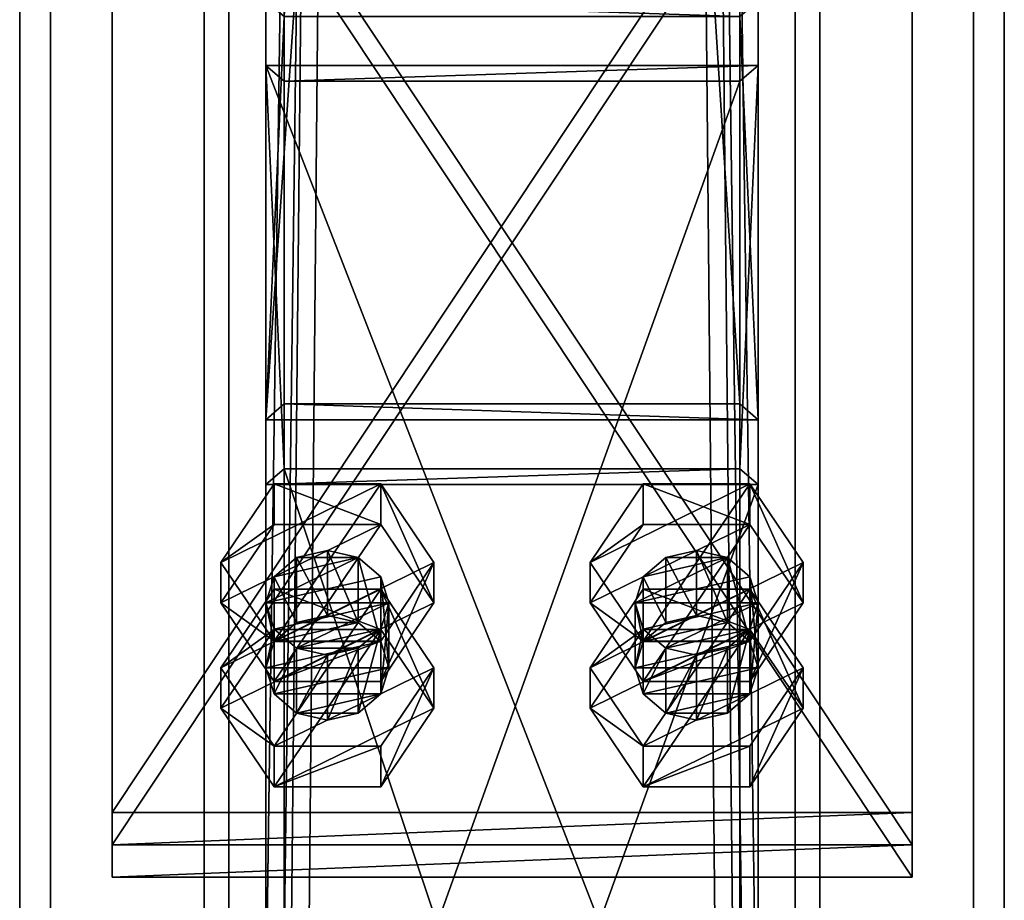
# Model space of a CAD drawing. Header units: millimetres. Extents: x -333 to 67333, y -930 to 39730.
# Tile 202 of 256: x 5420 to 5580, y 10831 to 10974. Entities that reach past the tile are written whole.
import ezdxf

# ---------------------------------------------------------------- set-up
doc = ezdxf.new("R2010")
doc.units = ezdxf.units.MM
for name, color, linetype in [('3', 7, 'Continuous'), ('5', 7, 'Continuous'), ('6', 7, 'Continuous'), ('95', 7, 'Continuous'), ('99', 7, 'Continuous')]:
    doc.layers.add(name, color=color, linetype=linetype)

msp = doc.modelspace()

# ---------------------------------------------------------------- meshes
at = {"layer": '3', "color": 91}
mesh = msp.add_polyface(dxfattribs=at)
corners = [(5537, 10912.08, 4961.88), (5463, 10912.08, 4961.88), (5463, 12075.88, 3080), (5537, 12075.88, 3080), (5463, 10975.01, 5000.81), (5463, 12162.88, 3080), (5537, 10975.01, 5000.81), (5537, 12162.88, 3080), (5540, 10909.52, 4960.31), (5540, 10977.56, 5002.38), (5540, 12166.41, 3080), (5540, 12072.35, 3080), (5460, 10977.56, 5002.38), (5460, 12166.41, 3080), (5460, 10909.52, 4960.31), (5460, 12072.35, 3080)]
mesh.append_faces([[corners[k] for k in face] for face in [(0, 2, 3, 3), (1, 5, 2, 2), (4, 7, 5, 5), (6, 3, 7, 7), (8, 10, 11, 11), (9, 13, 10, 10), (12, 15, 13, 13), (14, 11, 15, 15)]], dxfattribs={"vtx0": -1, "color": 91})
mesh.append_faces([[corners[k] for k in face] for face in [(9, 6, 12, 12), (6, 8, 0, 0), (0, 8, 1, 1), (12, 4, 14, 14), (4, 12, 6, 6), (14, 1, 8, 8), (11, 3, 15, 15), (3, 10, 7, 7), (7, 10, 5, 5), (15, 2, 13, 13), (2, 15, 3, 3), (13, 5, 10, 10)]], dxfattribs={"vtx0": -1, "vtx1": -1, "color": 91})
mesh.append_faces([[corners[k] for k in face] for face in [(6, 9, 8, 8), (14, 4, 1, 1), (3, 11, 10, 10), (13, 2, 5, 5)]], dxfattribs={"vtx0": -1, "vtx2": -1, "vtx3": -1, "color": 91})
mesh.append_faces([[corners[k] for k in face] for face in [(0, 1, 2, 2), (1, 4, 5, 5), (4, 6, 7, 7), (6, 0, 3, 3), (8, 9, 10, 10), (9, 12, 13, 13), (12, 14, 15, 15), (14, 8, 11, 11)]], dxfattribs={"vtx2": -1, "vtx3": -1, "color": 91})
mesh = msp.add_polyface(dxfattribs=at)
corners = [(5537, 10681.55, 5334.64), (5463, 10681.55, 5334.64), (5463, 10901.56, 4978.89), (5537, 10901.56, 4978.89), (5463, 10758.45, 5350.99), (5463, 10964.49, 5017.82), (5537, 10758.45, 5350.99), (5537, 10964.49, 5017.82), (5540, 10678.44, 5333.98), (5540, 10761.57, 5351.65), (5540, 10967.05, 5019.39), (5540, 10899.01, 4977.32), (5460, 10761.57, 5351.65), (5460, 10967.05, 5019.39), (5460, 10678.44, 5333.98), (5460, 10899.01, 4977.32)]
mesh.append_faces([[corners[k] for k in face] for face in [(0, 2, 3, 3), (1, 5, 2, 2), (4, 7, 5, 5), (6, 3, 7, 7), (8, 10, 11, 11), (9, 13, 10, 10), (12, 15, 13, 13), (14, 11, 15, 15)]], dxfattribs={"vtx0": -1, "color": 91})
mesh.append_faces([[corners[k] for k in face] for face in [(9, 6, 12, 12), (6, 8, 0, 0), (0, 8, 1, 1), (12, 4, 14, 14), (4, 12, 6, 6), (14, 1, 8, 8), (11, 3, 15, 15), (3, 10, 7, 7), (7, 10, 5, 5), (15, 2, 13, 13), (2, 15, 3, 3), (13, 5, 10, 10)]], dxfattribs={"vtx0": -1, "vtx1": -1, "color": 91})
mesh.append_faces([[corners[k] for k in face] for face in [(6, 9, 8, 8), (14, 4, 1, 1), (3, 11, 10, 10), (13, 2, 5, 5)]], dxfattribs={"vtx0": -1, "vtx2": -1, "vtx3": -1, "color": 91})
mesh.append_faces([[corners[k] for k in face] for face in [(0, 1, 2, 2), (1, 4, 5, 5), (4, 6, 7, 7), (6, 0, 3, 3), (8, 9, 10, 10), (9, 12, 13, 13), (12, 14, 15, 15), (14, 8, 11, 11)]], dxfattribs={"vtx2": -1, "vtx3": -1, "color": 91})
at = {"layer": '5', "color": 131}
mesh = msp.add_polyface(dxfattribs=at)
corners = [(5546, 9415, 2984), (5454, 9415, 2984), (5454, 19384.97, 2984), (5546, 19384.97, 2984), (5454, 9415, 3076), (5454, 19384.97, 3076), (5546, 9415, 3076), (5546, 19384.97, 3076), (5550, 9415, 2980), (5550, 9415, 3080), (5550, 19384.97, 3080), (5550, 19384.97, 2980), (5450, 9415, 3080), (5450, 19384.97, 3080), (5450, 9415, 2980), (5450, 19384.97, 2980)]
mesh.append_faces([[corners[k] for k in face] for face in [(0, 2, 3, 3), (1, 5, 2, 2), (4, 7, 5, 5), (6, 3, 7, 7), (8, 10, 11, 11), (9, 13, 10, 10), (12, 15, 13, 13), (14, 11, 15, 15)]], dxfattribs={"vtx0": -1, "color": 131})
mesh.append_faces([[corners[k] for k in face] for face in [(9, 6, 12, 12), (6, 8, 0, 0), (0, 8, 1, 1), (12, 4, 14, 14), (4, 12, 6, 6), (14, 1, 8, 8), (11, 3, 15, 15), (3, 10, 7, 7), (7, 10, 5, 5), (15, 2, 13, 13), (2, 15, 3, 3), (13, 5, 10, 10)]], dxfattribs={"vtx0": -1, "vtx1": -1, "color": 131})
mesh.append_faces([[corners[k] for k in face] for face in [(6, 9, 8, 8), (14, 4, 1, 1), (3, 11, 10, 10), (13, 2, 5, 5)]], dxfattribs={"vtx0": -1, "vtx2": -1, "vtx3": -1, "color": 131})
mesh.append_faces([[corners[k] for k in face] for face in [(0, 1, 2, 2), (1, 4, 5, 5), (4, 6, 7, 7), (6, 0, 3, 3), (8, 9, 10, 10), (9, 12, 13, 13), (12, 14, 15, 15), (14, 8, 11, 11)]], dxfattribs={"vtx2": -1, "vtx3": -1, "color": 131})
at = {"layer": '6', "color": 2}
mesh = msp.add_polyface(dxfattribs=at)
corners = [(5580, 19380.14, 7183.53), (5420, 19380.14, 7183.53), (5420, 7954.94, 4755.1), (5580, 7954.94, 4755.1), (5580, 19380.14, 7347.1), (5580, 7921.68, 4911.61), (5420, 19380.14, 7347.1), (5420, 7921.68, 4911.61), (5425, 7953.9, 4759.99), (5575, 7953.9, 4759.99), (5575, 7922.72, 4906.72), (5425, 7922.72, 4906.72), (5575, 19380.14, 7188.64), (5575, 19380.14, 7341.99), (5425, 19380.14, 7188.64), (5425, 19380.14, 7341.99)]
mesh.append_faces([[corners[k] for k in face] for face in [(0, 2, 3, 3), (4, 3, 5, 5), (6, 5, 7, 7), (1, 7, 2, 2), (12, 10, 9, 9), (14, 9, 8, 8), (15, 8, 11, 11), (13, 11, 10, 10)]], dxfattribs={"vtx0": -1, "color": 2})
mesh.append_faces([[corners[k] for k in face] for face in [(2, 8, 3, 3), (8, 7, 11, 11), (11, 7, 10, 10), (3, 9, 5, 5), (9, 3, 8, 8), (5, 10, 7, 7), (0, 12, 1, 1), (12, 4, 13, 13), (13, 4, 15, 15), (1, 14, 6, 6), (14, 1, 12, 12), (6, 15, 4, 4)]], dxfattribs={"vtx0": -1, "vtx1": -1, "color": 2})
mesh.append_faces([[corners[k] for k in face] for face in [(8, 2, 7, 7), (5, 9, 10, 10), (12, 0, 4, 4), (6, 14, 15, 15)]], dxfattribs={"vtx0": -1, "vtx2": -1, "vtx3": -1, "color": 2})
mesh.append_faces([[corners[k] for k in face] for face in [(0, 1, 2, 2), (4, 0, 3, 3), (6, 4, 5, 5), (1, 6, 7, 7), (12, 13, 10, 10), (14, 12, 9, 9), (15, 14, 8, 8), (13, 15, 11, 11)]], dxfattribs={"vtx2": -1, "vtx3": -1, "color": 2})
at = {"layer": '95', "color": 7}
mesh = msp.add_polyface(dxfattribs=at)
corners = [(5460, 10869.24, 4958.91), (5461.34, 10875.5, 4939.27), (5460, 10879.76, 4941.9), (5480, 10869.24, 4958.91), (5478.66, 10873.49, 4961.54), (5478.66, 10884.01, 4944.53), (5480, 10879.76, 4941.9), (5475, 10876.6, 4963.46), (5475, 10887.12, 4946.45), (5470, 10877.74, 4964.17), (5470, 10888.26, 4947.16), (5465, 10876.6, 4963.46), (5465, 10887.12, 4946.45), (5461.34, 10873.49, 4961.54), (5461.34, 10884.01, 4944.53), (5465, 10872.39, 4937.34), (5478.66, 10875.5, 4939.27), (5452.68, 10879.76, 4941.9), (5461.34, 10873.57, 4923.38), (5452.68, 10886.33, 4931.27), (5478.66, 10867, 4934.01), (5487.32, 10879.76, 4941.9), (5487.32, 10886.33, 4931.27), (5478.66, 10892.51, 4949.79), (5478.66, 10899.09, 4939.16), (5461.34, 10892.51, 4949.79), (5461.34, 10899.09, 4939.16), (5461.34, 10867, 4934.01), (5478.66, 10873.57, 4923.38), (5487.32, 10862.66, 4969.54), (5478.66, 10875.42, 4977.43), (5478.66, 10882, 4966.8), (5461.34, 10875.42, 4977.43), (5461.34, 10882, 4966.8), (5452.68, 10869.24, 4958.91)]
mesh.append_faces([[corners[k] for k in face] for face in [(0, 1, 2, 2), (3, 5, 6, 6), (4, 8, 5, 5), (7, 10, 8, 8), (9, 12, 10, 10), (11, 14, 12, 12), (13, 2, 14, 14), (7, 11, 9, 9), (12, 8, 10, 10), (17, 18, 19, 19), (21, 24, 22, 22), (23, 26, 24, 24), (25, 19, 26, 26), (23, 17, 25, 25), (19, 24, 26, 26), (22, 18, 28, 28), (30, 33, 31, 31), (32, 34, 33, 33), (34, 31, 33, 33)]], dxfattribs={"vtx0": -1, "color": 7})
mesh.append_faces([[corners[k] for k in face] for face in [(8, 2, 5, 5), (5, 2, 6, 6), (6, 15, 16, 16), (21, 27, 23, 23), (24, 18, 22, 22)]], dxfattribs={"vtx0": -1, "vtx1": -1, "color": 7})
mesh.append_faces([[corners[k] for k in face] for face in [(7, 13, 11, 11), (8, 12, 14, 14), (8, 14, 2, 2), (6, 2, 1, 1), (23, 27, 17, 17), (24, 19, 18, 18)]], dxfattribs={"vtx0": -1, "vtx2": -1, "vtx3": -1, "color": 7})
mesh.append_faces([[corners[k] for k in face] for face in [(3, 4, 5, 5), (4, 7, 8, 8), (7, 9, 10, 10), (9, 11, 12, 12), (11, 13, 14, 14), (13, 0, 2, 2), (20, 21, 22, 22), (21, 23, 24, 24), (23, 25, 26, 26), (25, 17, 19, 19), (29, 30, 31, 31), (30, 32, 33, 33)]], dxfattribs={"vtx2": -1, "vtx3": -1, "color": 7})
mesh = msp.add_polyface(dxfattribs=at)
corners = [(5520, 10869.24, 4958.91), (5521.34, 10875.5, 4939.27), (5520, 10879.76, 4941.9), (5540, 10869.24, 4958.91), (5538.66, 10873.49, 4961.54), (5538.66, 10884.01, 4944.53), (5540, 10879.76, 4941.9), (5535, 10876.6, 4963.46), (5535, 10887.12, 4946.45), (5530, 10877.74, 4964.17), (5530, 10888.26, 4947.16), (5525, 10876.6, 4963.46), (5525, 10887.12, 4946.45), (5521.34, 10873.49, 4961.54), (5521.34, 10884.01, 4944.53), (5525, 10872.39, 4937.34), (5538.66, 10875.5, 4939.27), (5512.68, 10879.76, 4941.9), (5521.34, 10873.57, 4923.38), (5512.68, 10886.33, 4931.27), (5538.66, 10867, 4934.01), (5547.32, 10879.76, 4941.9), (5547.32, 10886.33, 4931.27), (5538.66, 10892.51, 4949.79), (5538.66, 10899.09, 4939.16), (5521.34, 10892.51, 4949.79), (5521.34, 10899.09, 4939.16), (5521.34, 10867, 4934.01), (5538.66, 10873.57, 4923.38), (5547.32, 10862.66, 4969.54), (5538.66, 10875.42, 4977.43), (5538.66, 10882, 4966.8), (5521.34, 10875.42, 4977.43), (5521.34, 10882, 4966.8), (5512.68, 10869.24, 4958.91)]
mesh.append_faces([[corners[k] for k in face] for face in [(0, 1, 2, 2), (3, 5, 6, 6), (4, 8, 5, 5), (7, 10, 8, 8), (9, 12, 10, 10), (11, 14, 12, 12), (13, 2, 14, 14), (9, 13, 11, 11), (12, 8, 10, 10), (17, 18, 19, 19), (21, 24, 22, 22), (23, 26, 24, 24), (25, 19, 26, 26), (23, 17, 25, 25), (19, 24, 26, 26), (22, 18, 28, 28), (30, 33, 31, 31), (32, 34, 33, 33), (34, 31, 33, 33)]], dxfattribs={"vtx0": -1, "color": 7})
mesh.append_faces([[corners[k] for k in face] for face in [(7, 13, 9, 9), (8, 2, 5, 5), (5, 2, 6, 6), (6, 15, 16, 16), (21, 27, 23, 23), (24, 18, 22, 22)]], dxfattribs={"vtx0": -1, "vtx1": -1, "color": 7})
mesh.append_faces([[corners[k] for k in face] for face in [(8, 12, 14, 14), (8, 14, 2, 2), (6, 2, 1, 1), (23, 27, 17, 17), (24, 19, 18, 18)]], dxfattribs={"vtx0": -1, "vtx2": -1, "vtx3": -1, "color": 7})
mesh.append_faces([[corners[k] for k in face] for face in [(3, 4, 5, 5), (4, 7, 8, 8), (7, 9, 10, 10), (9, 11, 12, 12), (11, 13, 14, 14), (13, 0, 2, 2), (20, 21, 22, 22), (21, 23, 24, 24), (23, 25, 26, 26), (25, 17, 19, 19), (29, 30, 31, 31), (30, 32, 33, 33)]], dxfattribs={"vtx2": -1, "vtx3": -1, "color": 7})
mesh = msp.add_polyface(dxfattribs=at)
corners = [(5460, 10869.24, 4958.91), (5461.34, 10864.99, 4956.28), (5461.34, 10875.5, 4939.27), (5465, 10861.87, 4954.35), (5465, 10872.39, 4937.34), (5470, 10860.73, 4953.65), (5470, 10871.25, 4936.64), (5475, 10861.87, 4954.35), (5475, 10872.39, 4937.34), (5478.66, 10864.99, 4956.28), (5478.66, 10875.5, 4939.27), (5480, 10869.24, 4958.91), (5480, 10879.76, 4941.9), (5478.66, 10873.49, 4961.54), (5461.34, 10873.49, 4961.54), (5475, 10876.6, 4963.46), (5452.68, 10879.76, 4941.9), (5461.34, 10867, 4934.01), (5461.34, 10873.57, 4923.38), (5478.66, 10867, 4934.01), (5478.66, 10873.57, 4923.38), (5487.32, 10886.33, 4931.27), (5487.32, 10879.76, 4941.9), (5452.68, 10862.66, 4969.54), (5461.34, 10849.91, 4961.65), (5461.34, 10856.48, 4951.02), (5452.68, 10869.24, 4958.91), (5478.66, 10849.91, 4961.65), (5478.66, 10856.48, 4951.02), (5487.32, 10862.66, 4969.54), (5487.32, 10869.24, 4958.91), (5478.66, 10882, 4966.8), (5461.34, 10875.42, 4977.43), (5478.66, 10875.42, 4977.43)]
mesh.append_faces([[corners[k] for k in face] for face in [(1, 4, 2, 2), (3, 6, 4, 4), (5, 8, 6, 6), (7, 10, 8, 8), (9, 12, 10, 10), (3, 7, 5, 5), (8, 4, 6, 6), (17, 20, 18, 18), (19, 21, 20, 20), (17, 22, 19, 19), (23, 25, 26, 26), (24, 28, 25, 25), (27, 30, 28, 28), (29, 31, 30, 30), (24, 29, 27, 27), (33, 23, 32, 32), (30, 25, 28, 28)]], dxfattribs={"vtx0": -1, "color": 7})
mesh.append_faces([[corners[k] for k in face] for face in [(7, 3, 9, 9), (9, 1, 11, 11), (11, 0, 13, 13), (13, 14, 15, 15), (10, 4, 8, 8), (29, 24, 33, 33), (31, 25, 30, 30)]], dxfattribs={"vtx0": -1, "vtx1": -1, "color": 7})
mesh.append_faces([[corners[k] for k in face] for face in [(9, 3, 1, 1), (11, 1, 0, 0), (13, 0, 14, 14), (12, 2, 4, 4), (33, 24, 23, 23), (31, 26, 25, 25)]], dxfattribs={"vtx0": -1, "vtx2": -1, "vtx3": -1, "color": 7})
mesh.append_faces([[corners[k] for k in face] for face in [(0, 1, 2, 2), (1, 3, 4, 4), (3, 5, 6, 6), (5, 7, 8, 8), (7, 9, 10, 10), (9, 11, 12, 12), (16, 17, 18, 18), (17, 19, 20, 20), (23, 24, 25, 25), (24, 27, 28, 28), (27, 29, 30, 30), (32, 23, 26, 26)]], dxfattribs={"vtx2": -1, "vtx3": -1, "color": 7})
mesh = msp.add_polyface(dxfattribs=at)
corners = [(5520, 10869.24, 4958.91), (5521.34, 10864.99, 4956.28), (5521.34, 10875.5, 4939.27), (5525, 10861.87, 4954.35), (5525, 10872.39, 4937.34), (5530, 10860.73, 4953.65), (5530, 10871.25, 4936.64), (5535, 10861.87, 4954.35), (5535, 10872.39, 4937.34), (5538.66, 10864.99, 4956.28), (5538.66, 10875.5, 4939.27), (5540, 10869.24, 4958.91), (5540, 10879.76, 4941.9), (5538.66, 10873.49, 4961.54), (5521.34, 10873.49, 4961.54), (5535, 10876.6, 4963.46), (5512.68, 10879.76, 4941.9), (5521.34, 10867, 4934.01), (5521.34, 10873.57, 4923.38), (5538.66, 10867, 4934.01), (5538.66, 10873.57, 4923.38), (5547.32, 10886.33, 4931.27), (5547.32, 10879.76, 4941.9), (5512.68, 10862.66, 4969.54), (5521.34, 10849.91, 4961.65), (5521.34, 10856.48, 4951.02), (5512.68, 10869.24, 4958.91), (5538.66, 10849.91, 4961.65), (5538.66, 10856.48, 4951.02), (5547.32, 10862.66, 4969.54), (5547.32, 10869.24, 4958.91), (5538.66, 10882, 4966.8), (5521.34, 10875.42, 4977.43), (5538.66, 10875.42, 4977.43)]
mesh.append_faces([[corners[k] for k in face] for face in [(1, 4, 2, 2), (3, 6, 4, 4), (5, 8, 6, 6), (7, 10, 8, 8), (9, 12, 10, 10), (3, 7, 5, 5), (10, 6, 8, 8), (17, 20, 18, 18), (19, 21, 20, 20), (17, 22, 19, 19), (23, 25, 26, 26), (24, 28, 25, 25), (27, 30, 28, 28), (29, 31, 30, 30), (24, 29, 27, 27), (33, 23, 32, 32), (30, 25, 28, 28)]], dxfattribs={"vtx0": -1, "color": 7})
mesh.append_faces([[corners[k] for k in face] for face in [(7, 3, 9, 9), (9, 1, 11, 11), (11, 0, 13, 13), (13, 14, 15, 15), (29, 24, 33, 33), (31, 25, 30, 30)]], dxfattribs={"vtx0": -1, "vtx1": -1, "color": 7})
mesh.append_faces([[corners[k] for k in face] for face in [(9, 3, 1, 1), (11, 1, 0, 0), (13, 0, 14, 14), (12, 2, 4, 4), (10, 4, 6, 6), (33, 24, 23, 23), (31, 26, 25, 25)]], dxfattribs={"vtx0": -1, "vtx2": -1, "vtx3": -1, "color": 7})
mesh.append_faces([[corners[k] for k in face] for face in [(0, 1, 2, 2), (1, 3, 4, 4), (3, 5, 6, 6), (5, 7, 8, 8), (7, 9, 10, 10), (9, 11, 12, 12), (16, 17, 18, 18), (17, 19, 20, 20), (23, 24, 25, 25), (24, 27, 28, 28), (27, 29, 30, 30), (32, 23, 26, 26)]], dxfattribs={"vtx2": -1, "vtx3": -1, "color": 7})
at = {"layer": '99', "color": 7}
mesh = msp.add_polyface(dxfattribs=at)
corners = [(5565, 11041.35, 5041.83), (5435, 11041.35, 5041.83), (5435, 10845.74, 4920.86), (5565, 10845.74, 4920.86), (5435, 11036.09, 5050.34), (5435, 10840.48, 4929.36), (5565, 11036.09, 5050.34), (5565, 10840.48, 4929.36)]
mesh.append_faces([[corners[k] for k in face] for face in [(0, 2, 3, 3), (1, 5, 2, 2), (4, 7, 5, 5), (6, 3, 7, 7), (1, 6, 4, 4), (3, 5, 7, 7)]], dxfattribs={"vtx0": -1, "color": 7})
mesh.append_faces([[corners[k] for k in face] for face in [(0, 1, 2, 2), (1, 4, 5, 5), (4, 6, 7, 7), (6, 0, 3, 3), (1, 0, 6, 6), (3, 2, 5, 5)]], dxfattribs={"vtx2": -1, "vtx3": -1, "color": 7})
mesh = msp.add_polyface(dxfattribs=at)
corners = [(5565, 11036.09, 5050.34), (5435, 11036.09, 5050.34), (5435, 10840.48, 4929.36), (5565, 10840.48, 4929.36), (5435, 11030.83, 5058.84), (5435, 10835.22, 4937.87), (5565, 11030.83, 5058.84), (5565, 10835.22, 4937.87)]
mesh.append_faces([[corners[k] for k in face] for face in [(0, 2, 3, 3), (1, 5, 2, 2), (4, 7, 5, 5), (6, 3, 7, 7), (1, 6, 4, 4), (3, 5, 7, 7)]], dxfattribs={"vtx0": -1, "color": 7})
mesh.append_faces([[corners[k] for k in face] for face in [(0, 1, 2, 2), (1, 4, 5, 5), (4, 6, 7, 7), (6, 0, 3, 3), (1, 0, 6, 6), (3, 2, 5, 5)]], dxfattribs={"vtx2": -1, "vtx3": -1, "color": 7})

doc.saveas('drawing.dxf')
